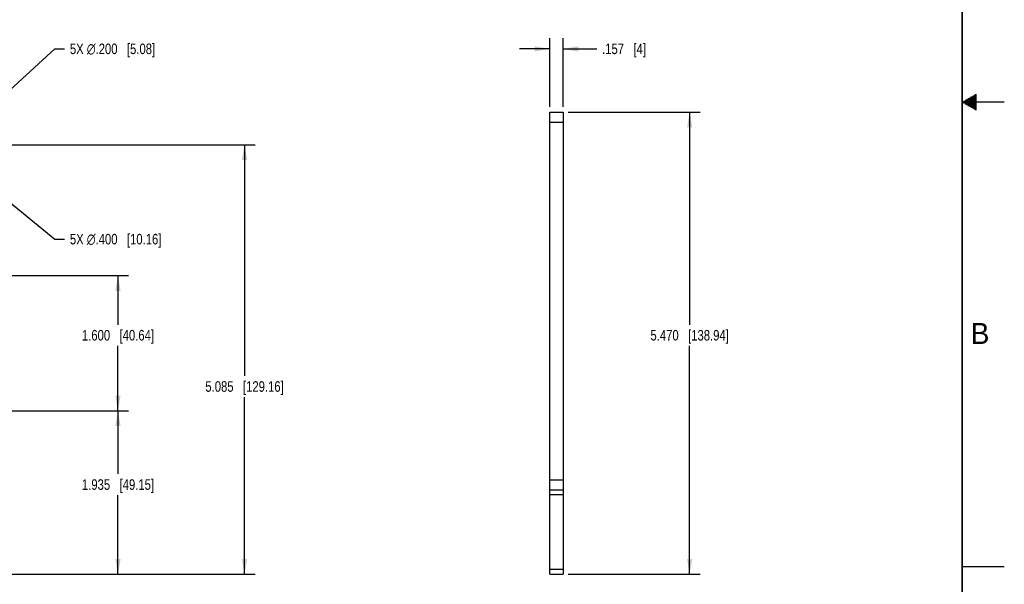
# Model space of a CAD drawing. Header units: inches. Extents: x 0 to 34, y 0 to 22.
# Tile 11 of 12: x 22.3 to 34, y 5.3 to 12. Entities that reach past the tile are written whole.
import ezdxf

# ---------------------------------------------------------------- set-up
doc = ezdxf.new("R2010")
doc.units = ezdxf.units.IN
doc.header["$LTSCALE"] = 1.87
doc.header["$MEASUREMENT"] = 0
doc.layers.get('0').update_dxf_attribs({"linetype": 'CONTINUOUS'})
doc.layers.add('DIMENSIONS', color=7, linetype='CONTINUOUS')
doc.styles.get("Standard").update_dxf_attribs({"font": 'txt', "width": 0.8})
doc.styles.add('TEXTSTYLE_2', font='txt')
doc.dimstyles.new('DIMSTYLE_1', dxfattribs={"dimtxt": 0.125, "dimasz": 0.18, "dimexe": 0.125, "dimexo": 0.0625, "dimgap": 0.0625, "dimtad": 0, "dimtih": 1, "dimtoh": 1, "dimdec": 3, "dimzin": 4, "dimdsep": 46, "dimtxsty": 'STANDARD', "dimblk": '_FILLED', "dimblk1": '_FILLED', "dimblk2": '_FILLED', "dimcen": 0.09, "dimadec": 0, "dimazin": 0, "dimtp": 0.01, "dimtm": 0.01, "dimtfac": 1, "dimtdec": 3, "dimtofl": 0, "dimtmove": 0, "dimatfit": 3, "dimldrblk": '_FILLED', "dimfxl": 1, "dimtolj": 1, "dimtzin": 4, "dimarcsym": 0})
doc.dimstyles.new('DIMSTYLE_2', dxfattribs={"dimtxt": 0.125, "dimasz": 0.18, "dimexe": 0.125, "dimexo": 0.0625, "dimgap": 0.09, "dimtad": 0, "dimtih": 1, "dimtoh": 1, "dimdec": 3, "dimzin": 4, "dimdsep": 46, "dimtxsty": 'STANDARD', "dimblk": '_FILLED', "dimblk1": '_FILLED', "dimblk2": '_FILLED', "dimcen": 0.09, "dimadec": 0, "dimazin": 0, "dimtp": 0.01, "dimtm": 0.01, "dimtfac": 1, "dimtdec": 3, "dimtmove": 0, "dimatfit": 2, "dimldrblk": '_FILLED', "dimfxl": 1, "dimtolj": 1, "dimtzin": 4, "dimarcsym": 0})

# ---------------------------------------------------------------- blocks, each defined once
blk = doc.blocks.new('_FILLED')
at = {"color": 0, "linetype": 'BYBLOCK'}
blk.add_solid([(0, 0), (-1, 0.174), (-1, -0.174)], dxfattribs=at)
blk = doc.blocks.new('*D0')
at = {"layer": 'DIMENSIONS', "color": 2, "linetype": 'CONTINUOUS'}
for p, q in [((28.613, 10.942), (28.613, 11.754)), ((28.771, 10.942), (28.771, 11.754)), ((28.613, 11.629), (28.253, 11.629)), ((28.771, 11.629), (29.171, 11.629))]:
    blk.add_line(p, q, dxfattribs=at)
at = {"layer": 'DIMENSIONS', "color": 2, "linetype": 'CONTINUOUS', "xscale": 0.18, "yscale": 0.18, "zscale": 0.18}
blk.add_blockref('_FILLED', (28.613, 11.629), dxfattribs=at)
at = {"layer": 'DIMENSIONS', "color": 2, "linetype": 'CONTINUOUS', "xscale": 0.18, "yscale": 0.18, "zscale": 0.18, "rotation": 180}
blk.add_blockref('_FILLED', (28.771, 11.629), dxfattribs=at)
at = {"layer": 'DIMENSIONS', "color": 2, "linetype": 'CONTINUOUS', "insert": (29.233, 11.692), "char_height": 0.125, "width": 0.825, "attachment_point": 1, "line_spacing_factor": 0.9}
blk.add_mtext('.157{\\Ftxt.shx;\\W1.000000;\\H0.125000; }[4]', dxfattribs=at)
blk = doc.blocks.new('*D1')
at = {"layer": 'DIMENSIONS', "color": 2, "linetype": 'CONTINUOUS'}
for p, q in [((28.833, 10.879), (30.396, 10.879)), ((30.271, 10.879), (30.271, 8.363)), ((30.271, 5.409), (30.271, 8.113)), ((28.833, 5.409), (30.396, 5.409))]:
    blk.add_line(p, q, dxfattribs=at)
at = {"layer": 'DIMENSIONS', "color": 2, "linetype": 'CONTINUOUS', "xscale": 0.18, "yscale": 0.18, "zscale": 0.18}
for p, rotation in [((30.271, 10.879), 90), ((30.271, 5.409), 270)]:
    blk.add_blockref('_FILLED', p, dxfattribs=dict(at, rotation=rotation))
at = {"layer": 'DIMENSIONS', "color": 2, "linetype": 'CONTINUOUS', "insert": (30.271, 8.301), "char_height": 0.125, "width": 1.425, "attachment_point": 2, "line_spacing_factor": 0.9}
blk.add_mtext('5.470{\\Ftxt.shx;\\W1.000000;\\H0.125000; }[138.94]', dxfattribs=at)
blk = doc.blocks.new('*D2')
at = {"layer": 'DIMENSIONS', "color": 2, "linetype": 'CONTINUOUS'}
for p, q in [((21.776, 10.168), (22.746, 9.377)), ((22.746, 9.377), (22.863, 9.377))]:
    blk.add_line(p, q, dxfattribs=at)
at = {"layer": 'DIMENSIONS', "color": 2, "linetype": 'CONTINUOUS', "xscale": 0.18, "yscale": 0.18, "zscale": 0.18, "rotation": 140.7944998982}
blk.add_blockref('_FILLED', (21.776, 10.168), dxfattribs=at)
at = {"layer": 'DIMENSIONS', "color": 2, "linetype": 'CONTINUOUS', "insert": (22.926, 9.439), "char_height": 0.125, "width": 1.69167, "attachment_point": 1, "line_spacing_factor": 0.9}
blk.add_mtext('5X \\Fgdt;{\\Fgdt;n}\\Ftxt;.400{\\Ftxt.shx;\\W1.000000;\\H0.125000; }[10.16]', dxfattribs=at)
blk = doc.blocks.new('*D3')
at = {"layer": 'DIMENSIONS', "color": 2, "linetype": 'CONTINUOUS'}
for p, q in [((21.694, 10.662), (22.746, 11.629)), ((22.746, 11.629), (22.863, 11.629))]:
    blk.add_line(p, q, dxfattribs=at)
at = {"layer": 'DIMENSIONS', "color": 2, "linetype": 'CONTINUOUS', "xscale": 0.18, "yscale": 0.18, "zscale": 0.18, "rotation": 222.6140559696}
blk.add_blockref('_FILLED', (21.694, 10.662), dxfattribs=at)
at = {"layer": 'DIMENSIONS', "color": 2, "linetype": 'CONTINUOUS', "insert": (22.926, 11.692), "char_height": 0.125, "width": 1.59167, "attachment_point": 1, "line_spacing_factor": 0.9}
blk.add_mtext('5X \\Fgdt;{\\Fgdt;n}\\Ftxt;.200{\\Ftxt.shx;\\W1.000000;\\H0.125000; }[5.08]', dxfattribs=at)
blk = doc.blocks.new('*D7')
at = {"layer": 'DIMENSIONS', "color": 2, "linetype": 'CONTINUOUS'}
for p, q in [((19.993, 7.344), (23.621, 7.344)), ((23.496, 7.344), (23.496, 6.596)), ((23.496, 5.409), (23.496, 6.346)), ((18.202, 5.409), (23.621, 5.409))]:
    blk.add_line(p, q, dxfattribs=at)
at = {"layer": 'DIMENSIONS', "color": 2, "linetype": 'CONTINUOUS', "xscale": 0.18, "yscale": 0.18, "zscale": 0.18}
for p, rotation in [((23.496, 7.344), 90), ((23.496, 5.409), 270)]:
    blk.add_blockref('_FILLED', p, dxfattribs=dict(at, rotation=rotation))
at = {"layer": 'DIMENSIONS', "color": 2, "linetype": 'CONTINUOUS', "insert": (23.496, 6.533), "char_height": 0.125, "width": 1.325, "attachment_point": 2, "line_spacing_factor": 0.9}
blk.add_mtext('1.935{\\Ftxt.shx;\\W1.000000;\\H0.125000; }[49.15]', dxfattribs=at)
blk = doc.blocks.new('*D8')
at = {"layer": 'DIMENSIONS', "color": 2, "linetype": 'CONTINUOUS'}
for p, q in [((19.993, 8.944), (23.621, 8.944)), ((23.496, 8.944), (23.496, 8.363)), ((23.496, 7.344), (23.496, 8.113)), ((19.993, 7.344), (23.621, 7.344))]:
    blk.add_line(p, q, dxfattribs=at)
at = {"layer": 'DIMENSIONS', "color": 2, "linetype": 'CONTINUOUS', "xscale": 0.18, "yscale": 0.18, "zscale": 0.18}
for p, rotation in [((23.496, 8.944), 90), ((23.496, 7.344), 270)]:
    blk.add_blockref('_FILLED', p, dxfattribs=dict(at, rotation=rotation))
at = {"layer": 'DIMENSIONS', "color": 2, "linetype": 'CONTINUOUS', "insert": (23.496, 8.301), "char_height": 0.125, "width": 1.325, "attachment_point": 2, "line_spacing_factor": 0.9}
blk.add_mtext('1.600{\\Ftxt.shx;\\W1.000000;\\H0.125000; }[40.64]', dxfattribs=at)
blk = doc.blocks.new('*D9')
at = {"layer": 'DIMENSIONS', "color": 2, "linetype": 'CONTINUOUS'}
for p, q in [((21.408, 10.494), (25.121, 10.494)), ((24.996, 10.494), (24.996, 7.757)), ((24.996, 5.409), (24.996, 7.507)), ((18.202, 5.409), (25.121, 5.409))]:
    blk.add_line(p, q, dxfattribs=at)
at = {"layer": 'DIMENSIONS', "color": 2, "linetype": 'CONTINUOUS', "xscale": 0.18, "yscale": 0.18, "zscale": 0.18}
for p, rotation in [((24.996, 10.494), 90), ((24.996, 5.409), 270)]:
    blk.add_blockref('_FILLED', p, dxfattribs=dict(at, rotation=rotation))
at = {"layer": 'DIMENSIONS', "color": 2, "linetype": 'CONTINUOUS', "insert": (24.996, 7.694), "char_height": 0.125, "width": 1.425, "attachment_point": 2, "line_spacing_factor": 0.9}
blk.add_mtext('5.085{\\Ftxt.shx;\\W1.000000;\\H0.125000; }[129.16]', dxfattribs=at)

msp = doc.modelspace()

# ---------------------------------------------------------------- linework, layer by layer
at = {"color": 2, "linetype": 'CONTINUOUS'}
for p, q in [((33.6559, 11.09), (33.6697, 11.09)), ((34, 11), (33.5, 11)), ((33.5173, 11.01), (33.6697, 11.01)), ((33.5173, 10.99), (33.6697, 10.99)), ((33.5347, 11.02), (33.6697, 11.02)), ((33.5347, 10.98), (33.6697, 10.98)), ((33.552, 11.03), (33.6697, 11.03)), ((33.552, 10.97), (33.6697, 10.97)), ((33.5693, 11.04), (33.6697, 11.04)), ((33.5866, 11.05), (33.6697, 11.05)), ((33.6039, 11.06), (33.6697, 11.06)), ((33.6213, 11.07), (33.6697, 11.07)), ((33.6386, 11.08), (33.6697, 11.08)), ((33.5693, 10.96), (33.6697, 10.96)), ((33.5866, 10.95), (33.6697, 10.95)), ((33.6039, 10.94), (33.6697, 10.94)), ((33.6213, 10.93), (33.6697, 10.93)), ((33.6386, 10.92), (33.6697, 10.92)), ((33.6559, 10.91), (33.6697, 10.91)), ((33.5, 5.5), (34, 5.5))]:
    msp.add_line(p, q, dxfattribs=at)
at = {"color": 7, "linetype": 'CONTINUOUS'}
for p, q in [((28.6133, 5.4094), (28.6133, 10.8794)), ((28.6133, 10.8794), (28.7708, 10.8794)), ((28.6133, 10.7613), (28.7708, 10.7613)), ((28.6133, 6.5275), (28.7708, 6.5275)), ((28.6133, 6.4094), (28.7708, 6.4094)), ((28.7708, 6.3503), (28.6133, 6.3503)), ((28.6133, 5.4684), (28.7708, 5.4684)), ((28.6133, 5.4094), (28.7708, 5.4094))]:
    msp.add_line(p, q, dxfattribs=at)
at = {"color": 3, "linetype": 'CONTINUOUS'}
msp.add_line((28.7708, 10.8794), (28.7708, 5.4094), dxfattribs=at)
at = {"color": 7, "linetype": 'CONTINUOUS', "const_width": 0.02}
msp.add_lwpolyline([(33.5, 0.5), (33.5, 21.5)], dxfattribs=at)

# ---------------------------------------------------------------- texts
at = {"color": 2, "linetype": 'CONTINUOUS', "insert": (33.6006, 8.3845), "char_height": 0.25, "width": 0.25, "attachment_point": 1, "line_spacing_factor": 0.9, "style": 'TEXTSTYLE_2'}
msp.add_mtext('B', dxfattribs=at)

# ---------------------------------------------------------------- dimensions: what is measured, and where the dimension line sits
at = {"layer": 'DIMENSIONS', "color": 2, "linetype": 'CONTINUOUS'}
for p1, p2, picture, middle in [((21.6942, 10.6621), (21.5471, 10.5267), '*D3', (23.7215, 11.6294)), ((21.7756, 10.168), (21.4657, 10.4208), '*D2', (23.7715, 9.3767))]:
    dim = msp.add_diameter_dim_2p(p1=p1, p2=p2, text='5X %%c<>', dimstyle='DIMSTYLE_2', override={"dimpost": '<>'}, dxfattribs=at)
    dim.commit()
    dim.dimension.update_dxf_attribs({"geometry": picture, "text_midpoint": middle, "dimtype": 163})
for base, p1, p2, angle, picture, middle in [((28.61331, 11.62938), (28.77079, 10.87938), (28.61331, 10.87938), 180, '*D0', (29.64579, 11.62938)), ((30.2708, 5.4094), (28.7708, 10.8794), (28.7708, 5.4094), 270, '*D1', (30.2708, 8.2381)), ((24.9957, 10.4944), (18.14, 5.4094), (21.3457, 10.4944), 90, '*D9', (24.9957, 7.6315)), ((23.4957, 8.9444), (19.9302, 7.3444), (19.9302, 8.9444), 90, '*D8', (23.4957, 8.2381)), ((23.4957, 7.3444), (18.14, 5.4094), (19.9302, 7.3444), 90, '*D7', (23.4957, 6.4706))]:
    dim = msp.add_linear_dim(base=base, p1=p1, p2=p2, angle=angle, dimstyle='DIMSTYLE_1', dxfattribs=at)
    dim.commit()
    dim.dimension.update_dxf_attribs({"geometry": picture, "text_midpoint": middle, "dimtype": 160})

doc.saveas('drawing.dxf')
